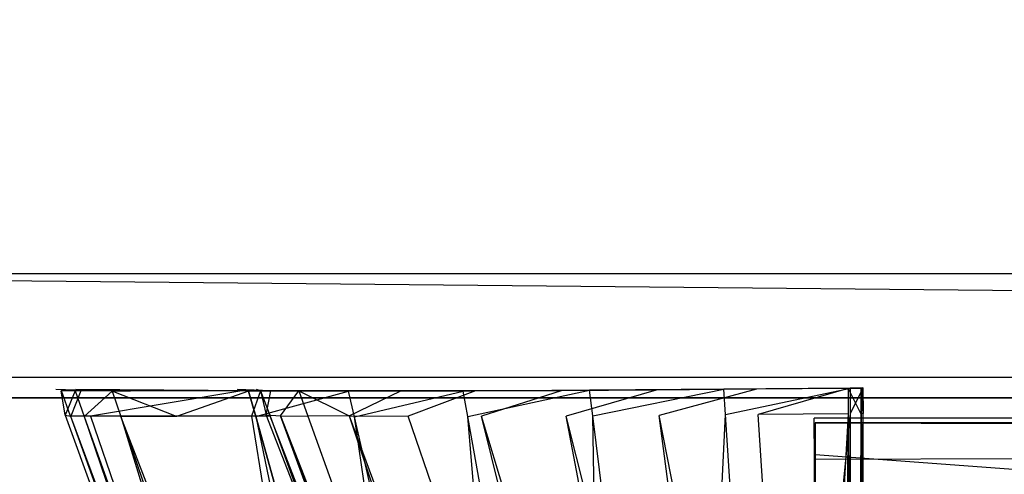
# Model space of a CAD drawing. Extents: x -0.35 to 0, y -0.337 to 0.
# Tile 4 of 18: x -0.31 to -0.286, y -0.316 to -0.305. Entities that reach past the tile are written whole.
import ezdxf

# ---------------------------------------------------------------- set-up
doc = ezdxf.new("R2010")
doc.units = 0
for name, color, linetype in [('L0_GRIFF_N_A81600__2___REPLACEM', 7, 'CONTINUOUS'), ('L1_GRIFF_N_A81600__1___REPLACEM', 7, 'CONTINUOUS'), ('L4_KORPUS_N_A81600__5___REPLACE', 7, 'CONTINUOUS'), ('L8_KORPUS_N_A81600__1___REPLACE', 7, 'CONTINUOUS')]:
    doc.layers.add(name, color=color, linetype=linetype)

msp = doc.modelspace()

# ---------------------------------------------------------------- linework, layer by layer
at = {"layer": 'L0_GRIFF_N_A81600__2___REPLACEM', "color": 254}
for points, invisible_edges in [([(-0.309115, -0.314419, 0.585124), (-0.309209, -0.31383, 0.598708), (-0.309342, -0.3138, 0.585122), (-0.309115, -0.314419, 0.585124)], 14), ([(-0.308875, -0.313835, 0.581758), (-0.309115, -0.314419, 0.585124), (-0.309342, -0.3138, 0.585122), (-0.308875, -0.313835, 0.581758)], 14), ([(-0.309342, -0.3138, 0.585122), (-0.30841, -0.313835, 0.58183), (-0.308875, -0.313835, 0.581758), (-0.309342, -0.3138, 0.585122)], 13), ([(-0.30841, -0.313835, 0.58183), (-0.309342, -0.3138, 0.585122), (-0.308865, -0.3138, 0.585111), (-0.30841, -0.313835, 0.58183)], 14), ([(-0.309342, -0.3138, 0.585122), (-0.308736, -0.31383, 0.598708), (-0.308865, -0.3138, 0.585111), (-0.309342, -0.3138, 0.585122)], 13), ([(-0.308736, -0.31383, 0.598708), (-0.309342, -0.3138, 0.585122), (-0.309209, -0.31383, 0.598708), (-0.308736, -0.31383, 0.598708)], 14), ([(-0.309209, -0.31383, 0.598708), (-0.309115, -0.314419, 0.585124), (-0.308982, -0.314443, 0.598708), (-0.309209, -0.31383, 0.598708)], 13), ([(-0.309209, -0.31383, 0.598708), (-0.308733, -0.313831, 0.599014), (-0.308736, -0.31383, 0.598708), (-0.309209, -0.31383, 0.598708)], 13), ([(-0.308733, -0.313831, 0.599014), (-0.309209, -0.31383, 0.598708), (-0.309206, -0.31383, 0.599014), (-0.308733, -0.313831, 0.599014)], 14), ([(-0.308982, -0.314443, 0.598708), (-0.309206, -0.31383, 0.599014), (-0.309209, -0.31383, 0.598708), (-0.308982, -0.314443, 0.598708)], 14), ([(-0.308979, -0.314444, 0.599014), (-0.308733, -0.313831, 0.599014), (-0.309206, -0.31383, 0.599014), (-0.308979, -0.314444, 0.599014)], 13), ([(-0.309206, -0.31383, 0.599014), (-0.308982, -0.314443, 0.598708), (-0.308979, -0.314444, 0.599014), (-0.309206, -0.31383, 0.599014)], 13), ([(-0.309115, -0.314419, 0.585124), (-0.308875, -0.313835, 0.581758), (-0.308654, -0.314454, 0.581799), (-0.309115, -0.314419, 0.585124)], 13), ([(-0.308733, -0.313831, 0.599014), (-0.308979, -0.314444, 0.599014), (-0.308505, -0.314444, 0.599014), (-0.308733, -0.313831, 0.599014)], 14), ([(-0.307974, -0.31384, 0.578493), (-0.308654, -0.314454, 0.581799), (-0.308875, -0.313835, 0.581758), (-0.307974, -0.31384, 0.578493)], 14), ([(-0.308875, -0.313835, 0.581758), (-0.307531, -0.313839, 0.578646), (-0.307974, -0.31384, 0.578493), (-0.308875, -0.313835, 0.581758)], 13), ([(-0.307531, -0.313839, 0.578646), (-0.308875, -0.313835, 0.581758), (-0.30841, -0.313835, 0.58183), (-0.307531, -0.313839, 0.578646)], 14), ([(-0.308865, -0.3138, 0.585111), (-0.304577, -0.313831, 0.582423), (-0.30841, -0.313835, 0.58183), (-0.308865, -0.3138, 0.585111)], 13), ([(-0.304577, -0.313831, 0.582423), (-0.308865, -0.3138, 0.585111), (-0.304937, -0.313803, 0.585021), (-0.304577, -0.313831, 0.582423)], 14), ([(-0.308865, -0.3138, 0.585111), (-0.304835, -0.313833, 0.598706), (-0.304937, -0.313803, 0.585021), (-0.308865, -0.3138, 0.585111)], 13), ([(-0.304835, -0.313833, 0.598706), (-0.308865, -0.3138, 0.585111), (-0.308736, -0.31383, 0.598708), (-0.304835, -0.313833, 0.598706)], 14), ([(-0.308736, -0.31383, 0.598708), (-0.304833, -0.313834, 0.599014), (-0.304835, -0.313833, 0.598706), (-0.308736, -0.31383, 0.598708)], 13), ([(-0.304833, -0.313834, 0.599014), (-0.308736, -0.31383, 0.598708), (-0.308733, -0.313831, 0.599014), (-0.304833, -0.313834, 0.599014)], 14), ([(-0.308505, -0.314444, 0.599014), (-0.304833, -0.313834, 0.599014), (-0.308733, -0.313831, 0.599014), (-0.308505, -0.314444, 0.599014)], 13), ([(-0.308654, -0.314454, 0.581799), (-0.307974, -0.31384, 0.578493), (-0.307764, -0.314458, 0.578572), (-0.308654, -0.314454, 0.581799)], 13), ([(-0.304833, -0.313834, 0.599014), (-0.308505, -0.314444, 0.599014), (-0.304597, -0.314444, 0.599014), (-0.304833, -0.313834, 0.599014)], 14), ([(-0.303881, -0.313834, 0.579902), (-0.30841, -0.313835, 0.58183), (-0.304577, -0.313831, 0.582423), (-0.303881, -0.313834, 0.579902)], 14), ([(-0.30841, -0.313835, 0.58183), (-0.303881, -0.313834, 0.579902), (-0.307531, -0.313839, 0.578646), (-0.30841, -0.313835, 0.58183)], 13), ([(-0.307974, -0.31384, 0.578493), (-0.3062, -0.313836, 0.575643), (-0.306609, -0.313837, 0.575415), (-0.307974, -0.31384, 0.578493)], 13), ([(-0.3062, -0.313836, 0.575643), (-0.307974, -0.31384, 0.578493), (-0.307531, -0.313839, 0.578646), (-0.3062, -0.313836, 0.575643)], 14), ([(-0.306414, -0.314456, 0.575529), (-0.307974, -0.31384, 0.578493), (-0.306609, -0.313837, 0.575415), (-0.306414, -0.314456, 0.575529)], 14), ([(-0.307974, -0.31384, 0.578493), (-0.306414, -0.314456, 0.575529), (-0.307764, -0.314458, 0.578572), (-0.307974, -0.31384, 0.578493)], 13), ([(-0.307531, -0.313839, 0.578646), (-0.302827, -0.313832, 0.577524), (-0.3062, -0.313836, 0.575643), (-0.307531, -0.313839, 0.578646)], 13), ([(-0.302827, -0.313832, 0.577524), (-0.307531, -0.313839, 0.578646), (-0.303881, -0.313834, 0.579902), (-0.302827, -0.313832, 0.577524)], 14), ([(-0.304308, -0.313837, 0.572937), (-0.306609, -0.313837, 0.575415), (-0.3062, -0.313836, 0.575643), (-0.304308, -0.313837, 0.572937)], 14), ([(-0.304669, -0.313838, 0.57264), (-0.306414, -0.314456, 0.575529), (-0.306609, -0.313837, 0.575415), (-0.304669, -0.313838, 0.57264)], 14), ([(-0.306609, -0.313837, 0.575415), (-0.304308, -0.313837, 0.572937), (-0.304669, -0.313838, 0.57264), (-0.306609, -0.313837, 0.575415)], 13), ([(-0.306414, -0.314456, 0.575529), (-0.304669, -0.313838, 0.57264), (-0.304497, -0.314457, 0.572787), (-0.306414, -0.314456, 0.575529)], 13), ([(-0.301328, -0.313833, 0.575381), (-0.3062, -0.313836, 0.575643), (-0.302827, -0.313832, 0.577524), (-0.301328, -0.313833, 0.575381)], 14), ([(-0.3062, -0.313836, 0.575643), (-0.301328, -0.313833, 0.575381), (-0.304308, -0.313837, 0.572937), (-0.3062, -0.313836, 0.575643)], 13), ([(-0.304937, -0.313803, 0.585021), (-0.304132, -0.31383, 0.582492), (-0.304577, -0.313831, 0.582423), (-0.304937, -0.313803, 0.585021)], 13), ([(-0.304132, -0.31383, 0.582492), (-0.304937, -0.313803, 0.585021), (-0.304481, -0.313804, 0.585011), (-0.304132, -0.31383, 0.582492)], 14), ([(-0.304937, -0.313803, 0.585021), (-0.304382, -0.313834, 0.598705), (-0.304481, -0.313804, 0.585011), (-0.304937, -0.313803, 0.585021)], 13), ([(-0.304382, -0.313834, 0.598705), (-0.304937, -0.313803, 0.585021), (-0.304835, -0.313833, 0.598706), (-0.304382, -0.313834, 0.598705)], 14), ([(-0.304835, -0.313833, 0.598706), (-0.30438, -0.313834, 0.599014), (-0.304382, -0.313834, 0.598705), (-0.304835, -0.313833, 0.598706)], 13), ([(-0.30438, -0.313834, 0.599014), (-0.304835, -0.313833, 0.598706), (-0.304833, -0.313834, 0.599014), (-0.30438, -0.313834, 0.599014)], 14), ([(-0.304597, -0.314444, 0.599014), (-0.30438, -0.313834, 0.599014), (-0.304833, -0.313834, 0.599014), (-0.304597, -0.314444, 0.599014)], 13), ([(-0.30195, -0.313843, 0.570591), (-0.304669, -0.313838, 0.57264), (-0.304308, -0.313837, 0.572937), (-0.30195, -0.313843, 0.570591)], 14), ([(-0.302252, -0.313844, 0.570236), (-0.304497, -0.314457, 0.572787), (-0.304669, -0.313838, 0.57264), (-0.302252, -0.313844, 0.570236)], 13), ([(-0.304669, -0.313838, 0.57264), (-0.30195, -0.313843, 0.570591), (-0.302252, -0.313844, 0.570236), (-0.304669, -0.313838, 0.57264)], 13), ([(-0.30438, -0.313834, 0.599014), (-0.304597, -0.314444, 0.599014), (-0.304144, -0.314444, 0.599014), (-0.30438, -0.313834, 0.599014)], 14), ([(-0.303457, -0.313834, 0.580048), (-0.304577, -0.313831, 0.582423), (-0.304132, -0.31383, 0.582492), (-0.303457, -0.313834, 0.580048)], 14), ([(-0.304577, -0.313831, 0.582423), (-0.303457, -0.313834, 0.580048), (-0.303881, -0.313834, 0.579902), (-0.304577, -0.313831, 0.582423)], 13), ([(-0.304497, -0.314457, 0.572787), (-0.302252, -0.313844, 0.570236), (-0.302108, -0.314463, 0.57041), (-0.304497, -0.314457, 0.572787)], 14), ([(-0.304382, -0.313834, 0.598705), (-0.304245, -0.314415, 0.58497), (-0.304481, -0.313804, 0.585011), (-0.304382, -0.313834, 0.598705)], 14), ([(-0.304245, -0.314415, 0.58497), (-0.304132, -0.31383, 0.582492), (-0.304481, -0.313804, 0.585011), (-0.304245, -0.314415, 0.58497)], 14), ([(-0.304245, -0.314415, 0.58497), (-0.304382, -0.313834, 0.598705), (-0.304146, -0.314444, 0.598705), (-0.304245, -0.314415, 0.58497)], 13), ([(-0.30438, -0.313834, 0.599014), (-0.304146, -0.314444, 0.598705), (-0.304382, -0.313834, 0.598705), (-0.30438, -0.313834, 0.599014)], 14), ([(-0.304146, -0.314444, 0.598705), (-0.30438, -0.313834, 0.599014), (-0.304144, -0.314444, 0.599014), (-0.304146, -0.314444, 0.598705)], 13), ([(-0.299462, -0.313837, 0.573524), (-0.304308, -0.313837, 0.572937), (-0.301328, -0.313833, 0.575381), (-0.299462, -0.313837, 0.573524)], 14), ([(-0.304308, -0.313837, 0.572937), (-0.299462, -0.313837, 0.573524), (-0.30195, -0.313843, 0.570591), (-0.304308, -0.313837, 0.572937)], 13), ([(-0.304132, -0.31383, 0.582492), (-0.304245, -0.314415, 0.58497), (-0.303901, -0.314441, 0.582495), (-0.304132, -0.31383, 0.582492)], 13), ([(-0.303901, -0.314441, 0.582495), (-0.303457, -0.313834, 0.580048), (-0.304132, -0.31383, 0.582492), (-0.303901, -0.314441, 0.582495)], 14), ([(-0.303457, -0.313834, 0.580048), (-0.303901, -0.314441, 0.582495), (-0.303238, -0.314444, 0.580092), (-0.303457, -0.313834, 0.580048)], 13), ([(-0.303881, -0.313834, 0.579902), (-0.302435, -0.313831, 0.577743), (-0.302827, -0.313832, 0.577524), (-0.303881, -0.313834, 0.579902)], 13), ([(-0.302435, -0.313831, 0.577743), (-0.303881, -0.313834, 0.579902), (-0.303457, -0.313834, 0.580048), (-0.302435, -0.313831, 0.577743)], 14), ([(-0.303457, -0.313834, 0.580048), (-0.302232, -0.314442, 0.577827), (-0.302435, -0.313831, 0.577743), (-0.303457, -0.313834, 0.580048)], 14), ([(-0.302232, -0.314442, 0.577827), (-0.303457, -0.313834, 0.580048), (-0.303238, -0.314444, 0.580092), (-0.302232, -0.314442, 0.577827)], 13), ([(-0.300983, -0.313832, 0.575665), (-0.302827, -0.313832, 0.577524), (-0.302435, -0.313831, 0.577743), (-0.300983, -0.313832, 0.575665)], 14), ([(-0.302827, -0.313832, 0.577524), (-0.300983, -0.313832, 0.575665), (-0.301328, -0.313833, 0.575381), (-0.302827, -0.313832, 0.577524)], 13), ([(-0.302232, -0.314442, 0.577827), (-0.300983, -0.313832, 0.575665), (-0.302435, -0.313831, 0.577743), (-0.302232, -0.314442, 0.577827)], 14), ([(-0.299473, -0.313838, 0.568288), (-0.302108, -0.314463, 0.57041), (-0.302252, -0.313844, 0.570236), (-0.299473, -0.313838, 0.568288)], 13), ([(-0.302252, -0.313844, 0.570236), (-0.29924, -0.313838, 0.568691), (-0.299473, -0.313838, 0.568288), (-0.302252, -0.313844, 0.570236)], 13), ([(-0.29924, -0.313838, 0.568691), (-0.302252, -0.313844, 0.570236), (-0.30195, -0.313843, 0.570591), (-0.29924, -0.313838, 0.568691)], 14), ([(-0.300983, -0.313832, 0.575665), (-0.302232, -0.314442, 0.577827), (-0.300803, -0.314443, 0.575786), (-0.300983, -0.313832, 0.575665)], 13), ([(-0.302108, -0.314463, 0.57041), (-0.299473, -0.313838, 0.568288), (-0.299361, -0.314457, 0.568484), (-0.302108, -0.314463, 0.57041)], 14), ([(-0.30195, -0.313843, 0.570591), (-0.297316, -0.313833, 0.57202), (-0.29924, -0.313838, 0.568691), (-0.30195, -0.313843, 0.570591)], 13), ([(-0.297316, -0.313833, 0.57202), (-0.30195, -0.313843, 0.570591), (-0.299462, -0.313837, 0.573524), (-0.297316, -0.313833, 0.57202)], 14), ([(-0.299173, -0.313837, 0.573865), (-0.301328, -0.313833, 0.575381), (-0.300983, -0.313832, 0.575665), (-0.299173, -0.313837, 0.573865)], 14), ([(-0.301328, -0.313833, 0.575381), (-0.299173, -0.313837, 0.573865), (-0.299462, -0.313837, 0.573524), (-0.301328, -0.313833, 0.575381)], 13), ([(-0.300803, -0.314443, 0.575786), (-0.299173, -0.313837, 0.573865), (-0.300983, -0.313832, 0.575665), (-0.300803, -0.314443, 0.575786)], 13), ([(-0.299173, -0.313837, 0.573865), (-0.300803, -0.314443, 0.575786), (-0.299023, -0.314447, 0.574016), (-0.299173, -0.313837, 0.573865)], 14), ([(-0.296407, -0.313816, 0.566901), (-0.299361, -0.314457, 0.568484), (-0.299473, -0.313838, 0.568288), (-0.296407, -0.313816, 0.566901)], 13), ([(-0.299473, -0.313838, 0.568288), (-0.296249, -0.313816, 0.567339), (-0.296407, -0.313816, 0.566901), (-0.299473, -0.313838, 0.568288)], 13), ([(-0.296249, -0.313816, 0.567339), (-0.299473, -0.313838, 0.568288), (-0.29924, -0.313838, 0.568691), (-0.296249, -0.313816, 0.567339)], 14), ([(-0.299462, -0.313837, 0.573524), (-0.297093, -0.313832, 0.572406), (-0.297316, -0.313833, 0.57202), (-0.299462, -0.313837, 0.573524)], 13), ([(-0.297093, -0.313832, 0.572406), (-0.299462, -0.313837, 0.573524), (-0.299173, -0.313837, 0.573865), (-0.297093, -0.313832, 0.572406)], 14), ([(-0.299361, -0.314457, 0.568484), (-0.296407, -0.313816, 0.566901), (-0.29633, -0.314435, 0.567114), (-0.299361, -0.314457, 0.568484)], 14), ([(-0.29924, -0.313838, 0.568691), (-0.294948, -0.313816, 0.570949), (-0.296249, -0.313816, 0.567339), (-0.29924, -0.313838, 0.568691)], 13), ([(-0.294948, -0.313816, 0.570949), (-0.29924, -0.313838, 0.568691), (-0.297316, -0.313833, 0.57202), (-0.294948, -0.313816, 0.570949)], 14), ([(-0.299023, -0.314447, 0.574016), (-0.297093, -0.313832, 0.572406), (-0.299173, -0.313837, 0.573865), (-0.299023, -0.314447, 0.574016)], 13), ([(-0.297093, -0.313832, 0.572406), (-0.299023, -0.314447, 0.574016), (-0.296976, -0.314444, 0.572583), (-0.297093, -0.313832, 0.572406)], 14), ([(-0.297316, -0.313833, 0.57202), (-0.294797, -0.313816, 0.571368), (-0.294948, -0.313816, 0.570949), (-0.297316, -0.313833, 0.57202)], 13), ([(-0.294797, -0.313816, 0.571368), (-0.297316, -0.313833, 0.57202), (-0.297093, -0.313832, 0.572406), (-0.294797, -0.313816, 0.571368)], 14), ([(-0.296976, -0.314444, 0.572583), (-0.294797, -0.313816, 0.571368), (-0.297093, -0.313832, 0.572406), (-0.296976, -0.314444, 0.572583)], 13), ([(-0.294797, -0.313816, 0.571368), (-0.296976, -0.314444, 0.572583), (-0.294718, -0.314428, 0.571563), (-0.294797, -0.313816, 0.571368)], 14), ([(-0.293154, -0.313789, 0.565995), (-0.29633, -0.314435, 0.567114), (-0.296407, -0.313816, 0.566901), (-0.293154, -0.313789, 0.565995)], 13), ([(-0.296407, -0.313816, 0.566901), (-0.293076, -0.31379, 0.566455), (-0.293154, -0.313789, 0.565995), (-0.296407, -0.313816, 0.566901)], 13), ([(-0.293076, -0.31379, 0.566455), (-0.296407, -0.313816, 0.566901), (-0.296249, -0.313816, 0.567339), (-0.293076, -0.31379, 0.566455)], 14), ([(-0.29633, -0.314435, 0.567114), (-0.293154, -0.313789, 0.565995), (-0.293114, -0.314409, 0.566218), (-0.29633, -0.314435, 0.567114)], 14), ([(-0.296249, -0.313816, 0.567339), (-0.292435, -0.313795, 0.570249), (-0.293076, -0.31379, 0.566455), (-0.296249, -0.313816, 0.567339)], 13), ([(-0.292435, -0.313795, 0.570249), (-0.296249, -0.313816, 0.567339), (-0.294948, -0.313816, 0.570949), (-0.292435, -0.313795, 0.570249)], 14), ([(-0.294948, -0.313816, 0.570949), (-0.292361, -0.313796, 0.57069), (-0.292435, -0.313795, 0.570249), (-0.294948, -0.313816, 0.570949)], 13), ([(-0.292361, -0.313796, 0.57069), (-0.294948, -0.313816, 0.570949), (-0.294797, -0.313816, 0.571368), (-0.292361, -0.313796, 0.57069)], 14), ([(-0.294718, -0.314428, 0.571563), (-0.292361, -0.313796, 0.57069), (-0.294797, -0.313816, 0.571368), (-0.294718, -0.314428, 0.571563)], 13), ([(-0.292361, -0.313796, 0.57069), (-0.294718, -0.314428, 0.571563), (-0.292321, -0.314408, 0.570896), (-0.292361, -0.313796, 0.57069)], 14), ([(-0.290086, -0.313766, 0.565639), (-0.293114, -0.314409, 0.566218), (-0.293154, -0.313789, 0.565995), (-0.290086, -0.313766, 0.565639)], 13), ([(-0.293154, -0.313789, 0.565995), (-0.290091, -0.313767, 0.566109), (-0.290086, -0.313766, 0.565639), (-0.293154, -0.313789, 0.565995)], 13), ([(-0.290091, -0.313767, 0.566109), (-0.293154, -0.313789, 0.565995), (-0.293076, -0.31379, 0.566455), (-0.290091, -0.313767, 0.566109)], 14), ([(-0.293114, -0.314409, 0.566218), (-0.290086, -0.313766, 0.565639), (-0.290085, -0.314385, 0.565867), (-0.293114, -0.314409, 0.566218)], 14), ([(-0.293076, -0.31379, 0.566455), (-0.290135, -0.313777, 0.569982), (-0.290091, -0.313767, 0.566109), (-0.293076, -0.31379, 0.566455)], 13), ([(-0.290135, -0.313777, 0.569982), (-0.293076, -0.31379, 0.566455), (-0.292435, -0.313795, 0.570249), (-0.290135, -0.313777, 0.569982)], 14), ([(-0.292435, -0.313795, 0.570249), (-0.290141, -0.313779, 0.570432), (-0.290135, -0.313777, 0.569982), (-0.292435, -0.313795, 0.570249)], 13), ([(-0.290141, -0.313779, 0.570432), (-0.292435, -0.313795, 0.570249), (-0.292361, -0.313796, 0.57069), (-0.290141, -0.313779, 0.570432)], 14), ([(-0.292321, -0.314408, 0.570896), (-0.290141, -0.313779, 0.570432), (-0.292361, -0.313796, 0.57069), (-0.292321, -0.314408, 0.570896)], 13), ([(-0.290141, -0.313779, 0.570432), (-0.292321, -0.314408, 0.570896), (-0.290142, -0.314391, 0.570643), (-0.290141, -0.313779, 0.570432)], 14), ([(-0.289835, -0.314389, 0.570608), (-0.290141, -0.313779, 0.570432), (-0.290142, -0.314391, 0.570643), (-0.289835, -0.314389, 0.570608)], 13), ([(-0.290141, -0.313779, 0.570432), (-0.289835, -0.314389, 0.570608), (-0.289834, -0.313776, 0.570396), (-0.290141, -0.313779, 0.570432)], 14), ([(-0.289834, -0.313776, 0.570396), (-0.290135, -0.313777, 0.569982), (-0.290141, -0.313779, 0.570432), (-0.289834, -0.313776, 0.570396)], 14), ([(-0.289828, -0.313775, 0.569947), (-0.290091, -0.313767, 0.566109), (-0.290135, -0.313777, 0.569982), (-0.289828, -0.313775, 0.569947)], 14), ([(-0.290135, -0.313777, 0.569982), (-0.289834, -0.313776, 0.570396), (-0.289828, -0.313775, 0.569947), (-0.290135, -0.313777, 0.569982)], 13), ([(-0.290091, -0.313767, 0.566109), (-0.289828, -0.313775, 0.569947), (-0.289784, -0.313764, 0.566073), (-0.290091, -0.313767, 0.566109)], 13), ([(-0.289784, -0.313764, 0.566073), (-0.290086, -0.313766, 0.565639), (-0.290091, -0.313767, 0.566109), (-0.289784, -0.313764, 0.566073)], 14), ([(-0.289779, -0.313763, 0.565603), (-0.290085, -0.314385, 0.565867), (-0.290086, -0.313766, 0.565639), (-0.289779, -0.313763, 0.565603)], 13), ([(-0.290086, -0.313766, 0.565639), (-0.289784, -0.313764, 0.566073), (-0.289779, -0.313763, 0.565603), (-0.290086, -0.313766, 0.565639)], 13), ([(-0.290085, -0.314385, 0.565867), (-0.289779, -0.313763, 0.565603), (-0.289778, -0.314383, 0.565831), (-0.290085, -0.314385, 0.565867)], 14), ([(-0.28983, -0.314389, 0.570158), (-0.289834, -0.313776, 0.570396), (-0.289835, -0.314389, 0.570608), (-0.28983, -0.314389, 0.570158)], 13), ([(-0.289834, -0.313776, 0.570396), (-0.28983, -0.314389, 0.570158), (-0.289828, -0.313775, 0.569947), (-0.289834, -0.313776, 0.570396)], 14), ([(-0.289784, -0.314384, 0.566296), (-0.289828, -0.313775, 0.569947), (-0.28983, -0.314389, 0.570158), (-0.289784, -0.314384, 0.566296)], 13), ([(-0.289828, -0.313775, 0.569947), (-0.289784, -0.314384, 0.566296), (-0.289784, -0.313764, 0.566073), (-0.289828, -0.313775, 0.569947)], 14), ([(-0.289784, -0.313764, 0.566073), (-0.289778, -0.314383, 0.565831), (-0.289779, -0.313763, 0.565603), (-0.289784, -0.313764, 0.566073)], 14), ([(-0.289778, -0.314383, 0.565831), (-0.289784, -0.313764, 0.566073), (-0.289784, -0.314384, 0.566296), (-0.289778, -0.314383, 0.565831)], 13), ([(-0.309115, -0.314419, 0.585124), (-0.302359, -0.332922, 0.585193), (-0.308982, -0.314443, 0.598708), (-0.309115, -0.314419, 0.585124)], 14), ([(-0.308654, -0.314454, 0.581799), (-0.302359, -0.332922, 0.585193), (-0.309115, -0.314419, 0.585124), (-0.308654, -0.314454, 0.581799)], 14), ([(-0.308982, -0.314443, 0.598708), (-0.302359, -0.332922, 0.585193), (-0.302179, -0.33277, 0.598709), (-0.308982, -0.314443, 0.598708)], 14), ([(-0.302175, -0.332766, 0.599014), (-0.308982, -0.314443, 0.598708), (-0.302179, -0.33277, 0.598709), (-0.302175, -0.332766, 0.599014)], 13), ([(-0.308982, -0.314443, 0.598708), (-0.302175, -0.332766, 0.599014), (-0.308979, -0.314444, 0.599014), (-0.308982, -0.314443, 0.598708)], 14), ([(-0.302175, -0.332766, 0.599014), (-0.308505, -0.314444, 0.599014), (-0.308979, -0.314444, 0.599014), (-0.302175, -0.332766, 0.599014)], 13), ([(-0.302359, -0.332922, 0.585193), (-0.308654, -0.314454, 0.581799), (-0.302058, -0.332944, 0.583028), (-0.302359, -0.332922, 0.585193)], 13), ([(-0.307764, -0.314458, 0.578572), (-0.302058, -0.332944, 0.583028), (-0.308654, -0.314454, 0.581799), (-0.307764, -0.314458, 0.578572)], 14), ([(-0.308505, -0.314444, 0.599014), (-0.302175, -0.332766, 0.599014), (-0.301676, -0.332756, 0.599014), (-0.308505, -0.314444, 0.599014)], 14), ([(-0.301676, -0.332756, 0.599014), (-0.304597, -0.314444, 0.599014), (-0.308505, -0.314444, 0.599014), (-0.301676, -0.332756, 0.599014)], 13), ([(-0.304597, -0.314444, 0.599014), (-0.301676, -0.332756, 0.599014), (-0.297562, -0.332671, 0.599014), (-0.304597, -0.314444, 0.599014)], 14), ([(-0.297562, -0.332671, 0.599014), (-0.304144, -0.314444, 0.599014), (-0.304597, -0.314444, 0.599014), (-0.297562, -0.332671, 0.599014)], 13), ([(-0.304245, -0.314415, 0.58497), (-0.297087, -0.332661, 0.598678), (-0.297182, -0.332664, 0.58376), (-0.304245, -0.314415, 0.58497)], 13), ([(-0.297087, -0.332661, 0.598678), (-0.304245, -0.314415, 0.58497), (-0.304146, -0.314444, 0.598705), (-0.297087, -0.332661, 0.598678)], 14), ([(-0.297182, -0.332664, 0.58376), (-0.303901, -0.314441, 0.582495), (-0.304245, -0.314415, 0.58497), (-0.297182, -0.332664, 0.58376)], 14), ([(-0.304146, -0.314444, 0.598705), (-0.297085, -0.332661, 0.599014), (-0.297087, -0.332661, 0.598678), (-0.304146, -0.314444, 0.598705)], 13), ([(-0.297085, -0.332661, 0.599014), (-0.304146, -0.314444, 0.598705), (-0.304144, -0.314444, 0.599014), (-0.297085, -0.332661, 0.599014)], 14), ([(-0.304144, -0.314444, 0.599014), (-0.297562, -0.332671, 0.599014), (-0.297085, -0.332661, 0.599014), (-0.304144, -0.314444, 0.599014)], 14), ([(-0.303901, -0.314441, 0.582495), (-0.296674, -0.332682, 0.581437), (-0.303238, -0.314444, 0.580092), (-0.303901, -0.314441, 0.582495)], 14), ([(-0.303901, -0.314441, 0.582495), (-0.297009, -0.332679, 0.582581), (-0.296674, -0.332682, 0.581437), (-0.303901, -0.314441, 0.582495)], 14), ([(-0.303901, -0.314441, 0.582495), (-0.297182, -0.332664, 0.58376), (-0.297009, -0.332679, 0.582581), (-0.303901, -0.314441, 0.582495)], 13), ([(-0.302232, -0.314442, 0.577827), (-0.303238, -0.314444, 0.580092), (-0.296165, -0.332685, 0.580358), (-0.302232, -0.314442, 0.577827)], 14), ([(-0.303238, -0.314444, 0.580092), (-0.296674, -0.332682, 0.581437), (-0.296165, -0.332685, 0.580358), (-0.303238, -0.314444, 0.580092)], 14), ([(-0.302232, -0.314442, 0.577827), (-0.295441, -0.33269, 0.579386), (-0.300803, -0.314443, 0.575786), (-0.302232, -0.314442, 0.577827)], 14), ([(-0.302232, -0.314442, 0.577827), (-0.296165, -0.332685, 0.580358), (-0.295441, -0.33269, 0.579386), (-0.302232, -0.314442, 0.577827)], 14), ([(-0.294541, -0.332699, 0.578543), (-0.299023, -0.314447, 0.574016), (-0.300803, -0.314443, 0.575786), (-0.294541, -0.332699, 0.578543)], 14), ([(-0.294541, -0.332699, 0.578543), (-0.300803, -0.314443, 0.575786), (-0.295441, -0.33269, 0.579386), (-0.294541, -0.332699, 0.578543)], 14), ([(-0.29633, -0.314435, 0.567114), (-0.296006, -0.332946, 0.574357), (-0.299361, -0.314457, 0.568484), (-0.29633, -0.314435, 0.567114)], 13), ([(-0.293505, -0.332704, 0.57786), (-0.296976, -0.314444, 0.572583), (-0.299023, -0.314447, 0.574016), (-0.293505, -0.332704, 0.57786)], 14), ([(-0.293505, -0.332704, 0.57786), (-0.299023, -0.314447, 0.574016), (-0.294541, -0.332699, 0.578543), (-0.293505, -0.332704, 0.57786)], 14), ([(-0.292361, -0.332704, 0.577375), (-0.294718, -0.314428, 0.571563), (-0.296976, -0.314444, 0.572583), (-0.292361, -0.332704, 0.577375)], 14), ([(-0.292361, -0.332704, 0.577375), (-0.296976, -0.314444, 0.572583), (-0.293505, -0.332704, 0.57786), (-0.292361, -0.332704, 0.577375)], 14), ([(-0.293114, -0.314409, 0.566218), (-0.294033, -0.332932, 0.573464), (-0.29633, -0.314435, 0.567114), (-0.293114, -0.314409, 0.566218)], 13), ([(-0.296006, -0.332946, 0.574357), (-0.29633, -0.314435, 0.567114), (-0.294033, -0.332932, 0.573464), (-0.296006, -0.332946, 0.574357)], 14), ([(-0.291147, -0.332702, 0.577057), (-0.292321, -0.314408, 0.570896), (-0.294718, -0.314428, 0.571563), (-0.291147, -0.332702, 0.577057)], 14), ([(-0.291147, -0.332702, 0.577057), (-0.294718, -0.314428, 0.571563), (-0.292361, -0.332704, 0.577375), (-0.291147, -0.332702, 0.577057)], 14), ([(-0.294033, -0.332932, 0.573464), (-0.293114, -0.314409, 0.566218), (-0.291938, -0.332915, 0.572881), (-0.294033, -0.332932, 0.573464)], 14), ([(-0.290085, -0.314385, 0.565867), (-0.291938, -0.332915, 0.572881), (-0.293114, -0.314409, 0.566218), (-0.290085, -0.314385, 0.565867)], 13), ([(-0.291147, -0.332702, 0.577057), (-0.290142, -0.314391, 0.570643), (-0.292321, -0.314408, 0.570896), (-0.291147, -0.332702, 0.577057)], 13), ([(-0.291938, -0.332915, 0.572881), (-0.290085, -0.314385, 0.565867), (-0.290073, -0.3329, 0.572665), (-0.291938, -0.332915, 0.572881)], 14), ([(-0.290142, -0.314391, 0.570643), (-0.291147, -0.332702, 0.577057), (-0.290342, -0.332702, 0.576969), (-0.290142, -0.314391, 0.570643)], 14), ([(-0.289887, -0.332701, 0.57692), (-0.290142, -0.314391, 0.570643), (-0.290342, -0.332702, 0.576969), (-0.289887, -0.332701, 0.57692)], 13), ([(-0.290142, -0.314391, 0.570643), (-0.289887, -0.332701, 0.57692), (-0.289835, -0.314389, 0.570608), (-0.290142, -0.314391, 0.570643)], 14), ([(-0.289778, -0.314383, 0.565831), (-0.290073, -0.3329, 0.572665), (-0.290085, -0.314385, 0.565867), (-0.289778, -0.314383, 0.565831)], 13), ([(-0.290073, -0.3329, 0.572665), (-0.289778, -0.314383, 0.565831), (-0.289766, -0.332898, 0.572629), (-0.290073, -0.3329, 0.572665)], 14), ([(-0.28983, -0.314389, 0.570158), (-0.289887, -0.332701, 0.57692), (-0.289874, -0.332722, 0.576459), (-0.28983, -0.314389, 0.570158)], 13), ([(-0.289887, -0.332701, 0.57692), (-0.28983, -0.314389, 0.570158), (-0.289835, -0.314389, 0.570608), (-0.289887, -0.332701, 0.57692)], 14), ([(-0.28983, -0.314389, 0.570158), (-0.289874, -0.332722, 0.576459), (-0.289776, -0.332882, 0.572985), (-0.28983, -0.314389, 0.570158)], 14), ([(-0.289784, -0.314384, 0.566296), (-0.28983, -0.314389, 0.570158), (-0.289776, -0.332882, 0.572985), (-0.289784, -0.314384, 0.566296)], 14), ([(-0.289776, -0.332882, 0.572985), (-0.289778, -0.314383, 0.565831), (-0.289784, -0.314384, 0.566296), (-0.289776, -0.332882, 0.572985)], 14), ([(-0.289778, -0.314383, 0.565831), (-0.289776, -0.332882, 0.572985), (-0.289766, -0.332898, 0.572629), (-0.289778, -0.314383, 0.565831)], 13), ([(-0.3006, -0.332945, 0.578945), (-0.307764, -0.314458, 0.578572), (-0.306414, -0.314456, 0.575529), (-0.3006, -0.332945, 0.578945)], 14), ([(-0.302058, -0.332944, 0.583028), (-0.307764, -0.314458, 0.578572), (-0.301478, -0.332947, 0.580926), (-0.302058, -0.332944, 0.583028)], 13), ([(-0.307764, -0.314458, 0.578572), (-0.3006, -0.332945, 0.578945), (-0.301478, -0.332947, 0.580926), (-0.307764, -0.314458, 0.578572)], 13), ([(-0.304497, -0.314457, 0.572787), (-0.3006, -0.332945, 0.578945), (-0.306414, -0.314456, 0.575529), (-0.304497, -0.314457, 0.572787)], 14), ([(-0.3006, -0.332945, 0.578945), (-0.304497, -0.314457, 0.572787), (-0.299351, -0.332946, 0.577159), (-0.3006, -0.332945, 0.578945)], 13), ([(-0.302108, -0.314463, 0.57041), (-0.299351, -0.332946, 0.577159), (-0.304497, -0.314457, 0.572787), (-0.302108, -0.314463, 0.57041)], 13), ([(-0.299361, -0.314457, 0.568484), (-0.297795, -0.33295, 0.575611), (-0.302108, -0.314463, 0.57041), (-0.299361, -0.314457, 0.568484)], 13), ([(-0.299351, -0.332946, 0.577159), (-0.302108, -0.314463, 0.57041), (-0.297795, -0.33295, 0.575611), (-0.299351, -0.332946, 0.577159)], 14), ([(-0.297795, -0.33295, 0.575611), (-0.299361, -0.314457, 0.568484), (-0.296006, -0.332946, 0.574357), (-0.297795, -0.33295, 0.575611)], 14)]:
    msp.add_3dface(points, dxfattribs=dict(at, invisible_edges=invisible_edges))
at = {"layer": 'L1_GRIFF_N_A81600__1___REPLACEM', "color": 254}
for points, invisible_edges in [([(-0.290944, -0.31461, 0.5702), (-0.057829, -0.314493, 0.566797), (-0.290962, -0.314493, 0.566797), (-0.290944, -0.31461, 0.5702)], 13), ([(-0.057829, -0.314493, 0.566797), (-0.290961, -0.31549, 0.567178), (-0.290962, -0.314493, 0.566797), (-0.057829, -0.314493, 0.566797)], 13), ([(-0.290961, -0.31549, 0.567178), (-0.057829, -0.314493, 0.566797), (-0.057828, -0.31549, 0.567178), (-0.290961, -0.31549, 0.567178)], 14), ([(-0.057829, -0.314493, 0.566797), (-0.290944, -0.31461, 0.5702), (-0.057811, -0.31461, 0.5702), (-0.057829, -0.314493, 0.566797)], 14), ([(-0.057811, -0.315376, 0.570481), (-0.290944, -0.31461, 0.5702), (-0.290944, -0.315376, 0.570481), (-0.057811, -0.315376, 0.570481)], 13), ([(-0.290944, -0.31461, 0.5702), (-0.057811, -0.315376, 0.570481), (-0.057811, -0.31461, 0.5702), (-0.290944, -0.31461, 0.5702)], 14), ([(-0.057811, -0.332458, 0.576732), (-0.290944, -0.315376, 0.570481), (-0.290944, -0.332458, 0.576732), (-0.057811, -0.332458, 0.576732)], 13), ([(-0.290944, -0.315376, 0.570481), (-0.057811, -0.332458, 0.576732), (-0.057811, -0.315376, 0.570481), (-0.290944, -0.315376, 0.570481)], 14), ([(-0.057828, -0.31549, 0.567178), (-0.290945, -0.335681, 0.574543), (-0.290961, -0.31549, 0.567178), (-0.057828, -0.31549, 0.567178)], 13), ([(-0.290945, -0.335681, 0.574543), (-0.057828, -0.31549, 0.567178), (-0.057811, -0.335681, 0.574543), (-0.290945, -0.335681, 0.574543)], 14)]:
    msp.add_3dface(points, dxfattribs=dict(at, invisible_edges=invisible_edges))
at = {"layer": 'L4_KORPUS_N_A81600__5___REPLACE', "color": 250}
for points, invisible_edges in [([(-0.328, -0.311, 0.62), (-0.331, -0.314, 0.62), (-0.019, -0.314, 0.62), (-0.328, -0.311, 0.62)], 10), ([(-0.331, -0.314, 0.56), (-0.328, -0.311, 0.56), (-0.019, -0.314, 0.56), (-0.331, -0.314, 0.56)], 10), ([(-0.328, -0.311, 0.62), (-0.022, -0.311, 0.56), (-0.328, -0.311, 0.56), (-0.328, -0.311, 0.62)], 13), ([(-0.022, -0.311, 0.56), (-0.328, -0.311, 0.62), (-0.022, -0.311, 0.62), (-0.022, -0.311, 0.56)], 14), ([(-0.328, -0.311, 0.62), (-0.019, -0.314, 0.62), (-0.022, -0.311, 0.62), (-0.328, -0.311, 0.62)], 13), ([(-0.019, -0.314, 0.56), (-0.328, -0.311, 0.56), (-0.022, -0.311, 0.56), (-0.019, -0.314, 0.56)], 15), ([(-0.019, -0.314, 0.62), (-0.331, -0.314, 0.56), (-0.019, -0.314, 0.56), (-0.019, -0.314, 0.62)], 13), ([(-0.331, -0.314, 0.56), (-0.019, -0.314, 0.62), (-0.331, -0.314, 0.62), (-0.331, -0.314, 0.56)], 14)]:
    msp.add_3dface(points, dxfattribs=dict(at, invisible_edges=invisible_edges))
at = {"layer": 'L8_KORPUS_N_A81600__1___REPLACE', "color": 8}
for points, invisible_edges in [([(-0.019, -0.3135, 0.0195), (-0.331, -0.024, 0.0195), (-0.331, -0.3135, 0.0195), (-0.019, -0.3135, 0.0195)], 13), ([(-0.331, -0.024, 0.0195), (-0.019, -0.3135, 0.0195), (-0.019, -0.024, 0.0195), (-0.331, -0.024, 0.0195)], 14), ([(-0.019, -0.024, 0.0005), (-0.331, -0.3135, 0.0005), (-0.331, -0.024, 0.0005), (-0.019, -0.024, 0.0005)], 13), ([(-0.331, -0.3135, 0.0005), (-0.019, -0.024, 0.0005), (-0.019, -0.3135, 0.0005), (-0.331, -0.3135, 0.0005)], 14), ([(-0.019, -0.3135, 0.0195), (-0.331, -0.3135, 0.0005), (-0.019, -0.3135, 0.0005), (-0.019, -0.3135, 0.0195)], 13), ([(-0.331, -0.3135, 0.0005), (-0.019, -0.3135, 0.0195), (-0.331, -0.3135, 0.0195), (-0.331, -0.3135, 0.0005)], 14)]:
    msp.add_3dface(points, dxfattribs=dict(at, invisible_edges=invisible_edges))

doc.saveas('drawing.dxf')
